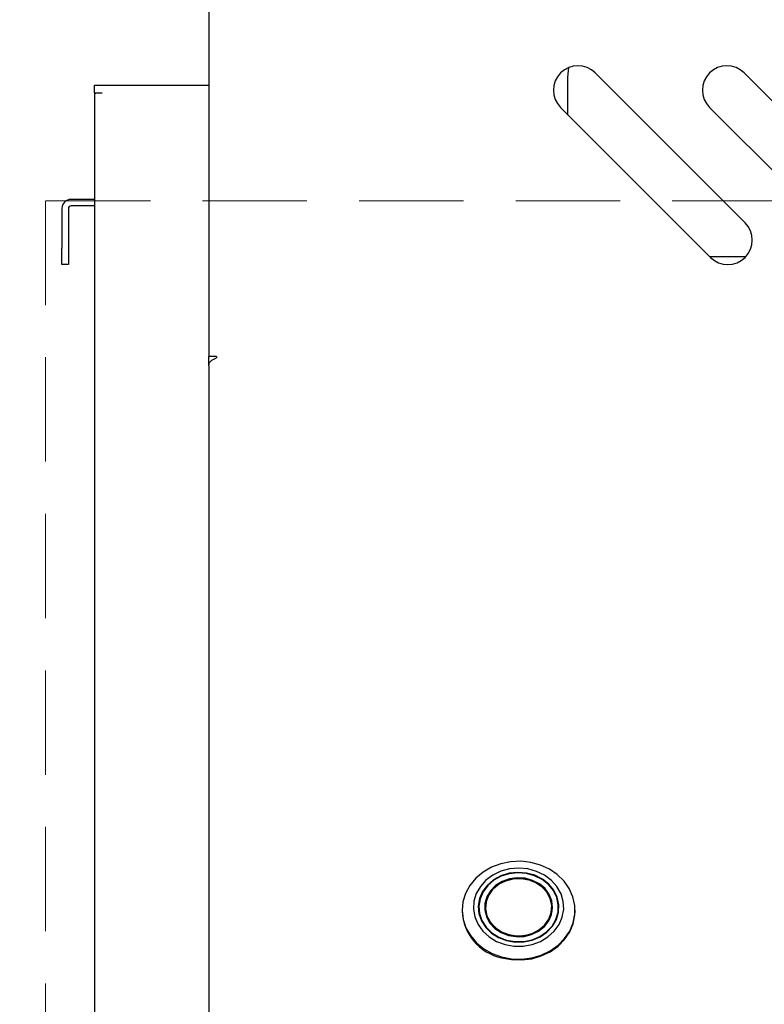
# Model space of a CAD drawing. Header units: inches. Extents: x 33 to 537, y 23 to 447.
# Tile 5 of 68: x 60 to 66, y 50 to 58. Entities that reach past the tile are written whole.
import ezdxf

# ---------------------------------------------------------------- set-up
doc = ezdxf.new("R2010")
doc.units = ezdxf.units.IN
doc.header["$LTSCALE"] = 16
doc.header["$MEASUREMENT"] = 0
doc.linetypes.add('HIDDEN', pattern=[0.075, 0.05, -0.025])
doc.layers.add('FORMAT', color=7, linetype='Continuous')
doc.styles.add('SLDTEXTSTYLE0', font='TXT', dxfattribs={"width": 0.75})
doc.dimstyles.new('SLDDIMSTYLE0', dxfattribs={"dimtxt": 1.5, "dimasz": 2.08, "dimexe": 0, "dimexo": 0.0625, "dimgap": 0.375, "dimtad": 0, "dimtih": 1, "dimtoh": 1, "dimdec": 0, "dimrnd": 1e-09, "dimzin": 12, "dimdsep": 46, "dimlunit": 5, "dimtxsty": 'SLDTEXTSTYLE0', "dimsah": 1, "dimcen": 0.09, "dimadec": 0, "dimazin": 3, "dimtfac": 1, "dimtdec": 0, "dimtofl": 0, "dimtmove": 0, "dimatfit": 3, "dimfxl": 0, "dimfrac": 2, "dimtolj": 1, "dimtzin": 12, "dimarcsym": 0})

# ---------------------------------------------------------------- blocks, each defined once
blk = doc.blocks.new('_D_5')
at = {"layer": 'FORMAT'}
for p, q in [((60.8903, 71.8198), (52.718, 71.8198)), ((54.718, 71.8198), (54.718, 60.0807)), ((54.718, 45.9167), (54.718, 57.6557)), ((60.0583, 45.9167), (52.718, 45.9167))]:
    blk.add_line(p, q, dxfattribs=at)
for points in [[(54.718, 71.8198), (54.398, 69.7398), (55.038, 69.7398)], [(54.718, 45.9167), (55.038, 47.9967), (54.398, 47.9967)]]:
    blk.add_solid(points, dxfattribs=at)
at = {"layer": 'FORMAT', "insert": (53.5777, 59.5893), "char_height": 1.5, "attachment_point": 1, "style": 'SLDTEXTSTYLE0'}
blk.add_mtext('1B', dxfattribs=at)

msp = doc.modelspace()

# ---------------------------------------------------------------- linework, layer by layer
at = {"color": 7, "linetype": 'Continuous', "lineweight": 25}
for p, q in [((61.6903, 58.0217), (61.6903, 55.086)), ((64.4475, 57.3014), (64.4403, 57.2283)), ((64.4403, 57.2283), (64.4403, 56.9427)), ((65.8014, 56.1119), (64.6524, 57.261)), ((66.9424, 56.1119), (65.7934, 57.261)), ((60.8153, 57.1087), (60.8153, 57.1667)), ((60.8153, 57.1667), (60.8733, 57.1667)), ((60.8733, 57.1667), (61.6903, 57.1667)), ((60.8153, 57.1087), (60.8733, 57.1087)), ((60.8153, 57.1087), (60.8153, 57.1052)), ((60.8153, 57.1052), (60.8153, 45.9167)), ((64.3872, 56.9958), (65.5363, 55.8468)), ((65.5282, 56.9958), (66.6773, 55.8468)), ((60.8153, 56.2917), (60.6353, 56.2917)), ((60.8153, 56.2417), (60.6353, 56.2417)), ((60.5653, 56.2217), (60.5653, 55.9167)), ((60.6153, 56.2217), (60.6153, 55.9167)), ((60.5653, 55.7917), (60.5653, 55.9167)), ((60.6153, 55.9167), (60.6153, 55.7917)), ((65.5297, 55.8533), (65.8076, 55.8533)), ((60.6153, 55.7917), (60.5653, 55.7917)), ((61.7493, 55.086), (61.6903, 55.086)), ((61.6903, 55.0165), (61.6903, 55.086)), ((61.7493, 55.086), (61.7493, 55.076)), ((61.6903, 55.0165), (61.6903, 49.9099)), ((63.6323, 50.8427), (63.6323, 50.8358)), ((63.7608, 50.8422), (63.7588, 50.8308)), ((63.7602, 50.8653), (63.7602, 50.8227)), ((63.8126, 50.8305), (63.8098, 50.82)), ((63.8126, 50.8307), (63.8192, 50.7932)), ((64.3115, 50.7932), (64.3181, 50.8307)), ((64.3704, 50.8227), (64.3704, 50.8653)), ((64.3718, 50.8308), (64.3704, 50.839)), ((64.4984, 50.8358), (64.4984, 50.8427)), ((63.8192, 50.7932), (63.8201, 50.7883)), ((64.3105, 50.7883), (64.3115, 50.7932))]:
    msp.add_line(p, q, dxfattribs=at)
at = {"color": 7, "linetype": 'Continuous', "lineweight": 25, "flags": 128}
for points in [[(63.935, 50.485), (64.0108, 50.4706), (64.0884, 50.4681), (64.1653, 50.4777), (64.2389, 50.4991), (64.307, 50.5314), (64.3673, 50.5738), (64.4178, 50.6248), (64.4571, 50.6828), (64.4838, 50.746), (64.497, 50.8122), (64.4963, 50.8795), (64.4818, 50.9455), (64.4539, 51.0083), (64.4135, 51.0657), (64.3619, 51.1159), (64.3008, 51.1574), (64.2321, 51.1888), (64.1581, 51.209), (64.0811, 51.2175), (64.0035, 51.2139), (63.928, 51.1984), (63.8569, 51.1714), (63.7924, 51.1339), (63.7368, 51.087), (63.6917, 51.0323), (63.6586, 50.9714), (63.6386, 50.9065), (63.6323, 50.8395), (63.6399, 50.7725), (63.6612, 50.7079), (63.6955, 50.6476), (63.7416, 50.5935), (63.7982, 50.5474), (63.8634, 50.5109), (63.935, 50.485)], [(63.9612, 50.5795), (64.0298, 50.5672), (64.0998, 50.5671), (64.1684, 50.5792), (64.2328, 50.603), (64.2903, 50.6376), (64.3387, 50.6814), (64.3758, 50.7329), (64.4002, 50.7897), (64.4109, 50.8496), (64.4075, 50.9102), (64.3901, 50.9689), (64.3593, 51.0234), (64.3166, 51.0714), (64.2635, 51.111), (64.2023, 51.1405), (64.1355, 51.1588), (64.0659, 51.165), (63.9962, 51.159), (63.9293, 51.1409), (63.8681, 51.1116), (63.8149, 51.0721), (63.7719, 51.0243), (63.741, 50.9698), (63.7233, 50.9112), (63.7196, 50.8506), (63.7301, 50.7906), (63.7543, 50.7337), (63.7913, 50.6822), (63.8395, 50.6382), (63.8969, 50.6035), (63.9612, 50.5795)], [(63.9723, 50.6101), (64.0379, 50.5987), (64.1047, 50.5998), (64.1697, 50.6134), (64.2298, 50.6387), (64.2822, 50.6746), (64.3244, 50.7194), (64.3546, 50.7711), (64.3712, 50.8271), (64.3735, 50.885), (64.3615, 50.9419), (64.3355, 50.9952), (64.297, 51.0425), (64.2476, 51.0815), (64.1896, 51.1103), (64.1259, 51.1278), (64.0593, 51.1329), (63.9931, 51.1255), (63.9301, 51.106), (63.8736, 51.0752), (63.8259, 51.0346), (63.7895, 50.9861), (63.766, 50.9319), (63.7565, 50.8746), (63.7614, 50.8169), (63.7805, 50.7614), (63.8129, 50.7108), (63.8572, 50.6675), (63.9111, 50.6333), (63.9723, 50.6101)], [(63.9735, 50.6133), (64.0382, 50.6021), (64.1042, 50.6032), (64.1683, 50.6166), (64.2277, 50.6416), (64.2794, 50.677), (64.3211, 50.7213), (64.3509, 50.7723), (64.3673, 50.8276), (64.3696, 50.8847), (64.3577, 50.9409), (64.3321, 50.9936), (64.294, 51.0402), (64.2452, 51.0787), (64.1881, 51.1072), (64.1251, 51.1244), (64.0594, 51.1295), (63.994, 51.1222), (63.9319, 51.1029), (63.876, 51.0725), (63.829, 51.0324), (63.793, 50.9845), (63.7698, 50.931), (63.7604, 50.8745), (63.7652, 50.8175), (63.7841, 50.7628), (63.8161, 50.7128), (63.8598, 50.67), (63.9131, 50.6363), (63.9735, 50.6133)], [(63.9868, 50.6499), (64.0463, 50.64), (64.1068, 50.6423), (64.1651, 50.6566), (64.218, 50.6821), (64.2626, 50.7176), (64.2967, 50.761), (64.3182, 50.81), (64.3261, 50.862), (64.32, 50.9141), (64.3001, 50.9637), (64.2676, 51.0079), (64.2241, 51.0445), (64.1721, 51.0714), (64.1144, 51.0871), (64.054, 51.091), (63.9942, 51.0826), (63.9383, 51.0626), (63.8891, 51.0319), (63.8495, 50.9922), (63.8216, 50.9457), (63.8067, 50.8948), (63.8058, 50.8424), (63.8189, 50.7912), (63.8453, 50.744), (63.8836, 50.7033), (63.9316, 50.6714), (63.9868, 50.6499)], [(64.1423, 51.0754), (64.1964, 51.0544), (64.2435, 51.0231), (64.281, 50.9832), (64.3069, 50.9369), (64.3197, 50.8867), (64.3188, 50.8353), (64.3043, 50.7854), (64.2769, 50.7398), (64.238, 50.7009), (64.1899, 50.6708), (64.135, 50.6512), (64.0764, 50.643), (64.0172, 50.6467), (63.9606, 50.6622), (63.9096, 50.6886), (63.867, 50.7244), (63.8351, 50.7678), (63.8157, 50.8163), (63.8096, 50.8675), (63.8174, 50.9185), (63.8385, 50.9665), (63.8719, 51.0091), (63.9157, 51.0438), (63.9675, 51.0688), (64.0246, 51.0829), (64.084, 51.0851), (64.1423, 51.0754)], [(63.989, 50.6557), (64.0491, 50.646), (64.1102, 50.649), (64.1686, 50.6646), (64.2211, 50.6918), (64.2645, 50.7292), (64.2963, 50.7744), (64.3148, 50.8249), (64.3187, 50.8778), (64.3079, 50.9299), (64.2829, 50.9783), (64.2454, 51.0201), (64.1974, 51.053), (64.1417, 51.0749), (64.0815, 51.0846), (64.0205, 51.0816), (63.962, 51.066), (63.9095, 51.0388), (63.8661, 51.0014), (63.8343, 50.9562), (63.8159, 50.9057), (63.812, 50.8528), (63.8228, 50.8007), (63.8477, 50.7523), (63.8853, 50.7105), (63.9333, 50.6776), (63.989, 50.6557)], [(63.935, 50.4781), (64.0108, 50.4637), (64.0884, 50.4613), (64.1653, 50.4708), (64.2389, 50.4922), (64.307, 50.5245), (64.3673, 50.5669), (64.4178, 50.6179), (64.4571, 50.6759), (64.4838, 50.7391), (64.497, 50.8053), (64.4984, 50.8358)], [(64.3209, 50.82), (64.32, 50.8236), (64.3181, 50.8305)]]:
    msp.add_lwpolyline(points, dxfattribs=at)
at = {"color": 7, "linetype": 'Continuous', "lineweight": 25}
for centre, radius, start, end in [((64.5198, 57.1284), 0.1875, 45, 225), ((65.6608, 57.1284), 0.1875, 45, 225), ((60.6353, 56.2217), 0.07, 90, 180), ((60.6353, 56.2217), 0.02, 90, 180), ((65.6688, 55.9793), 0.1875, 225, 45), ((64.0142, 50.8521), 0.3823, 182.44602, 258.04875)]:
    msp.add_arc(centre, radius, start, end, dxfattribs=at)
for points, knots in [([(60.8153, 57.1052), (60.8162, 57.1054), (60.8179, 57.106), (60.8313, 57.1069), (60.8505, 57.1078), (60.8657, 57.1084), (60.8733, 57.1087)], [0, 0, 0, 0, 0.250006, 0.499997, 0.750009, 1, 1, 1, 1]), ([(61.6903, 55.0165), (61.6909, 55.0217), (61.6921, 55.0326), (61.7024, 55.0484), (61.7186, 55.0623), (61.7355, 55.0712), (61.7459, 55.0749), (61.7493, 55.076)], [0, 0, 0, 0, 0.201815, 0.43104, 0.660292, 0.88953, 1, 1, 1, 1])]:
    msp.add_open_spline(points, degree=3, knots=knots, dxfattribs=at)
at = {"layer": 'FORMAT', "linetype": 'HIDDEN', "lineweight": 18}
for p, q in [((41.2429, 56.2813), (205.0203, 56.2813)), ((60.4403, 56.2813), (60.4403, 45.9167))]:
    msp.add_line(p, q, dxfattribs=at)

# ---------------------------------------------------------------- dimensions: what is measured, and where the dimension line sits
at = {"layer": 'FORMAT'}
dim = msp.add_linear_dim(base=(54.718, 45.9167), p1=(61.6903, 71.8198), p2=(60.8583, 45.9167), angle=90, text='1B', dimstyle='SLDDIMSTYLE0', dxfattribs=at)
dim.commit()
dim.dimension.update_dxf_attribs({"geometry": '_D_5', "text_midpoint": (54.718, 58.8682), "dimtype": 160})

doc.saveas('drawing.dxf')
